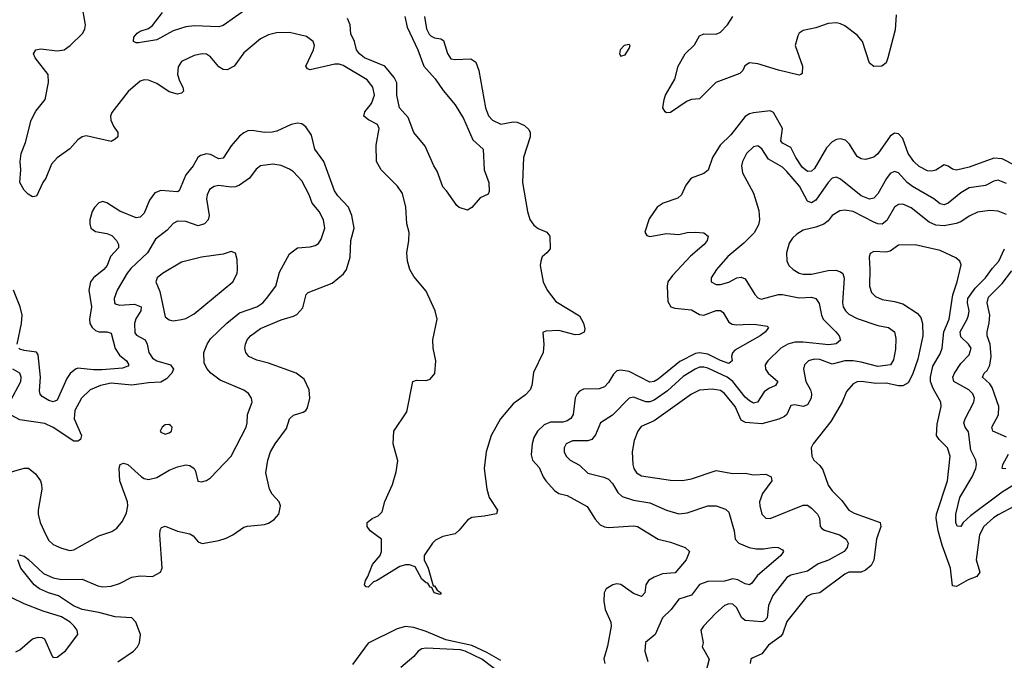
# Model space of a CAD drawing. Header units: inches. Extents: x 1603819 to 1745079, y 385938 to 533966.
# Tile 121 of 256: x 1660329 to 1665080, y 432245 to 435335. Entities that reach past the tile are written whole.
import ezdxf

# ---------------------------------------------------------------- set-up
doc = ezdxf.new("R2010")
doc.units = ezdxf.units.IN
doc.header["$MEASUREMENT"] = 0
doc.layers.add('B6463', color=7, linetype='Continuous')

msp = doc.modelspace()

# ---------------------------------------------------------------- linework, layer by layer
at = {"layer": 'B6463', "color": 5}
for points, elevation in [([(1662282.5, 435350), (1662292.5, 435290), (1662304.8, 435264.8), (1662314.8, 435254.8), (1662330, 435247.1), (1662361.6, 435241.6), (1662374, 435234), (1662392.4, 435172.4), (1662410, 435146.2), (1662430, 435142.2), (1662506.2, 435146.2), (1662530, 435130.3), (1662543.6, 435090), (1662577.2, 434910), (1662591.8, 434871.8), (1662610.1, 434850.1), (1662650, 434831.6), (1662710, 434842.5), (1662730, 434840.9), (1662764.7, 434824.7), (1662785.1, 434805.1), (1662792.1, 434790), (1662791.8, 434770), (1662759.2, 434670), (1662755.5, 434550), (1662779, 434410), (1662790.8, 434370.8), (1662810, 434343.6), (1662830, 434328), (1662872.7, 434310), (1662887.4, 434290), (1662888.5, 434230), (1662872.7, 434210), (1662850, 434191.8), (1662843.2, 434170), (1662840.7, 434150), (1662854.8, 434070), (1662874.8, 434030), (1662915.2, 433975.2), (1663030, 433906.7), (1663050, 433870.4), (1663055.8, 433844.2), (1663051.9, 433828.1), (1663030, 433816.8), (1663010, 433814.2), (1662930, 433835), (1662867.8, 433832.2), (1662853.7, 433826.3), (1662858.2, 433770), (1662854.3, 433730), (1662807.5, 433632.5), (1662799.6, 433570), (1662791.8, 433550), (1662770, 433525.9), (1662710, 433482.4), (1662648.4, 433410), (1662603.3, 433330), (1662580.2, 433250), (1662570.1, 433170), (1662582.3, 433070), (1662594.4, 433030), (1662635.1, 432970), (1662630, 432952), (1662570, 432939.7), (1662510, 432934.2), (1662490, 432920.4), (1662450, 432872.1), (1662430, 432855.3), (1662370, 432842), (1662335.1, 432824.9), (1662320.3, 432810), (1662281.1, 432750), (1662281.1, 432730), (1662300.3, 432690), (1662324, 432604), (1662330, 432604.9), (1662342.8, 432582.8), (1662362.8, 432570), (1662357.1, 432562.9), (1662329.1, 432570), (1662317, 432597), (1662310, 432598), (1662297.5, 432617.5), (1662290, 432618.9), (1662270, 432636.8), (1662236.5, 432696.5), (1662210, 432705.9), (1662190, 432705.9), (1662162.6, 432697.5), (1662050, 432627.8), (1662036.3, 432623.7), (1662010, 432598.4), (1662000.1, 432600.1), (1661992.7, 432610), (1661997, 432630), (1662009.4, 432650), (1662031.9, 432708.1), (1662068, 432750), (1662074, 432770), (1662074.5, 432830), (1662019.6, 432870), (1662005.6, 432890), (1662005.6, 432910), (1662030, 432928.7), (1662058.4, 432941.6), (1662078, 432962), (1662090, 433011.3), (1662127.5, 433092.5), (1662146.2, 433153.8), (1662153.3, 433206.7), (1662131.1, 433290), (1662134.5, 433350), (1662196.9, 433443.1), (1662226.6, 433590), (1662243.9, 433596.1), (1662290, 433594.6), (1662310, 433601.7), (1662331.5, 433628.5), (1662336.2, 433690), (1662323.6, 433750), (1662322.4, 433790), (1662342.8, 433890), (1662333.4, 433930), (1662290, 434025.7), (1662230, 434096), (1662211.6, 434130), (1662200.3, 434170), (1662196.2, 434210), (1662207.1, 434270), (1662208.4, 434308.4), (1662196.8, 434350), (1662192.8, 434430), (1662176.1, 434496.1), (1662152.1, 434532.1), (1662073.8, 434610), (1662050.8, 434650), (1662049.1, 434730), (1662062.6, 434810), (1662055.8, 434830), (1662011.8, 434851.8), (1661988.8, 434870), (1661994.9, 434890), (1662026.5, 434930), (1662040.5, 434970), (1662032.1, 435010), (1662004.9, 435044.9), (1661890, 435114.2), (1661870, 435120.8), (1661850, 435120.2), (1661730, 435093.5), (1661718.3, 435098.3), (1661709.8, 435110), (1661746.5, 435190), (1661750.6, 435210), (1661745.6, 435230), (1661713.1, 435253.1), (1661630, 435273), (1661568.3, 435271.7), (1661530, 435261.5), (1661490, 435243.1), (1661410, 435175.6), (1661362.9, 435110), (1661330, 435093.2), (1661310, 435095), (1661290, 435107.9), (1661250, 435155.7), (1661230, 435167.7), (1661210, 435170.4), (1661170, 435162.2), (1661110, 435132.4), (1661092.9, 435107.1), (1661089.6, 435069.6), (1661099.1, 435039.1), (1661115.6, 435010), (1661119.6, 434990), (1661110, 434979.7), (1661090, 434975.3), (1661050, 434986.4), (1660990, 435026.4), (1660950, 435042.5), (1660930, 435044.1), (1660910, 435038), (1660851.4, 434988.6), (1660773.4, 434886.6), (1660767.5, 434870), (1660768.5, 434850), (1660780.9, 434820.9), (1660801.7, 434790), (1660802.4, 434770), (1660790, 434758.7), (1660770, 434746.9), (1660650, 434774.5), (1660630, 434769.8), (1660610, 434755.8), (1660570, 434712.4), (1660510, 434668.9), (1660481.9, 434638.1), (1660455, 434570), (1660440.2, 434550), (1660410, 434484), (1660390, 434481.2), (1660370, 434492.7), (1660350, 434512.7), (1660329.8, 434550), (1660334.5, 434610), (1660330.9, 434650.9), (1660336.1, 434690), (1660356.8, 434743.2), (1660384.8, 434850), (1660406.8, 434893.2), (1660452.1, 434950), (1660468.4, 435031.6), (1660466, 435070), (1660403.5, 435150), (1660395.6, 435170), (1660406.6, 435190), (1660430, 435194.9), (1660510, 435184.7), (1660543.7, 435190), (1660572.4, 435210), (1660633.3, 435270), (1660643.5, 435290), (1660646, 435310), (1660629.1, 435409.1)], 380), ([(1661430.1, 435389.9), (1661310, 435306.2), (1661290, 435299.8), (1661170, 435304.5), (1661130, 435300.8), (1661070, 435280.8), (1660990, 435236.9), (1660902.6, 435222.6), (1660890, 435222.4), (1660878, 435230), (1660879.6, 435250), (1660896.2, 435270), (1660910, 435279.5), (1660950, 435292.4), (1660970, 435306), (1661017.4, 435370)], 360), ([(1662186.8, 435350), (1662199.3, 435299.3), (1662249.6, 435190), (1662279.3, 435110), (1662333.7, 435050), (1662372.8, 434992.8), (1662430, 434924.2), (1662470, 434857.4), (1662515.7, 434755.7), (1662565.5, 434710), (1662570.2, 434610), (1662593.4, 434550), (1662594.5, 434505.5), (1662590, 434493.2), (1662550, 434475.3), (1662510, 434428.7), (1662490, 434415.3), (1662449.3, 434429.3), (1662438, 434438), (1662389, 434510), (1662370, 434529), (1662343.7, 434603.7), (1662327.3, 434630), (1662285, 434725), (1662231.3, 434790), (1662203.2, 434863.2), (1662162.2, 434910), (1662149.3, 434970), (1662149.4, 435030), (1662136.5, 435056.5), (1662090.3, 435110.3), (1661993.3, 435150), (1661968.2, 435170), (1661954.6, 435190), (1661944.2, 435230), (1661926.2, 435266.2), (1661923.7, 435310), (1661910, 435340.4)], 360), ([(1664558.2, 435358.2), (1664554.2, 435285.8), (1664518.8, 435150), (1664510, 435127.3), (1664489, 435111), (1664450, 435109.7), (1664430, 435124.5), (1664395.1, 435230), (1664370, 435259.8), (1664310, 435305.1), (1664290, 435315), (1664270, 435319.7), (1664230, 435316.9), (1664170, 435295.4), (1664110, 435283.1), (1664090.2, 435269.8), (1664083, 435257), (1664071.1, 435210), (1664106.7, 435110), (1664104.7, 435075.3), (1664098.8, 435070), (1664090, 435067.4), (1663990, 435090.5), (1663890, 435122.2), (1663850, 435125.9), (1663827.3, 435112.7), (1663817.7, 435090), (1663804.1, 435075.9), (1663688.7, 435031.3), (1663610, 434953.3), (1663570, 434949.8), (1663550, 434942), (1663470, 434887.3), (1663450, 434886), (1663444, 434890), (1663432.7, 434910), (1663438.7, 434950), (1663445.7, 434970), (1663490, 435047.7), (1663506.2, 435110), (1663539.4, 435170), (1663585.9, 435214.1), (1663610, 435256.1), (1663630, 435266.2), (1663690, 435265.5), (1663710, 435274.4), (1663744.5, 435310), (1663770, 435350.3)], 380), ([(1665135.9, 434630), (1665070, 434663.9), (1665030, 434666.9), (1664910, 434624.2), (1664850, 434609.8), (1664830, 434614), (1664810, 434628), (1664790, 434634.7), (1664750, 434608.9), (1664730, 434603.7), (1664710, 434605), (1664670, 434626), (1664642.8, 434650), (1664616.4, 434690), (1664590, 434762), (1664570, 434784.6), (1664550, 434787.1), (1664530, 434773.6), (1664470, 434687.3), (1664450, 434671.5), (1664410, 434660.8), (1664390, 434663.5), (1664370, 434675.3), (1664333.7, 434733.7), (1664313.3, 434753.3), (1664290, 434760.7), (1664270, 434756.7), (1664250, 434745.3), (1664222.5, 434717.5), (1664163.7, 434616.3), (1664150, 434603.8), (1664130, 434603.2), (1664104, 434624), (1664073.8, 434670), (1664050, 434718.4), (1664010, 434739.9), (1664001.2, 434750), (1664009.9, 434810), (1663966.6, 434886.6), (1663950, 434895), (1663870, 434885.7), (1663850, 434880.8), (1663830, 434868.2), (1663760.5, 434779.5), (1663709, 434730), (1663672.1, 434670), (1663651.3, 434608.7), (1663630, 434593.2), (1663568.3, 434570), (1663542.7, 434537.4), (1663522.1, 434490), (1663505.4, 434474.6), (1663433.4, 434450), (1663405.5, 434430), (1663365.8, 434374.2), (1663344.9, 434310), (1663354.7, 434294.7), (1663370, 434289.2), (1663450, 434303.2), (1663510, 434299.3), (1663550, 434307.6), (1663589.3, 434309.3), (1663630, 434307), (1663651.5, 434291.5), (1663646, 434270), (1663631.5, 434250), (1663566.5, 434193.5), (1663478.2, 434101.8), (1663456.1, 434070), (1663452.4, 434050), (1663455.9, 433975.9), (1663470.2, 433950.2), (1663490, 433943.5), (1663570, 433935.1), (1663610, 433912.5), (1663630, 433910.1), (1663690, 433932.8), (1663710, 433932.7), (1663723, 433923), (1663750, 433875.3), (1663766.6, 433866.6), (1663790, 433862.8), (1663850, 433867.1), (1663884.7, 433864.7), (1663936.2, 433856.2), (1663942, 433850), (1663927, 433830), (1663902, 433810), (1663779.4, 433740.6), (1663768.3, 433728.3), (1663763.7, 433710), (1663766.5, 433690), (1663750, 433677.4), (1663710, 433691), (1663650, 433720.9), (1663610, 433728.6), (1663590, 433725.6), (1663513.9, 433686.1), (1663410, 433601.2), (1663390, 433589.4), (1663370, 433587.1), (1663270, 433638.4), (1663230, 433645.2), (1663210, 433640.8), (1663194.4, 433625.6), (1663170, 433585.1), (1663150, 433564.6), (1663124.9, 433555.1), (1663050, 433552.9), (1663030, 433543.5), (1663018.2, 433530), (1663009.6, 433510.4), (1662999.8, 433430), (1662988.8, 433411.2), (1662970, 433399.4), (1662950, 433393.7), (1662890, 433394.3), (1662859, 433381), (1662826.9, 433350), (1662810, 433319.1), (1662801, 433290), (1662796.9, 433236.9), (1662802.8, 433210), (1662835.7, 433175.7), (1662854.2, 433130), (1662867.2, 433110), (1662910, 433064.7), (1662930, 433050.2), (1662970, 433040.2), (1663067.3, 432987.3), (1663106.5, 432926.5), (1663130, 432899.2), (1663150, 432888.6), (1663170, 432886.4), (1663290, 432893.8), (1663310, 432890.6), (1663410, 432830.2), (1663470, 432815.5), (1663540.7, 432790), (1663561.6, 432770), (1663545.3, 432730), (1663492.3, 432667.7), (1663430, 432661.6), (1663390, 432646.6), (1663362.9, 432630), (1663350.9, 432610), (1663345.5, 432570), (1663330, 432552.4), (1663290, 432567.4), (1663229, 432611), (1663210, 432614.5), (1663191, 432610), (1663159.3, 432590), (1663148.9, 432570), (1663146.9, 432530), (1663153.8, 432490), (1663181.5, 432430), (1663182.3, 432410), (1663165.9, 432314.1), (1663148.2, 432251.8), (1663152, 432230)], 420), ([(1660326.3, 432753.7), (1660350, 432747.2), (1660370, 432733), (1660443.4, 432663.4), (1660490, 432643.5), (1660530, 432634.5), (1660630, 432636.8), (1660705.1, 432605.1), (1660730, 432600.1), (1660770, 432602.1), (1660810, 432615.3), (1660870, 432645.8), (1660910, 432651.9), (1660970, 432649.4), (1661008.3, 432670), (1661016.8, 432690), (1661004.4, 432850), (1661007.1, 432872.9), (1661013.7, 432886.3), (1661030, 432891.4), (1661090, 432868.7), (1661150, 432855.4), (1661166.2, 432846.2), (1661190, 432816.5), (1661210, 432808.2), (1661290, 432823.5), (1661325.3, 432834.7), (1661357, 432850), (1661410, 432886.7), (1661427.3, 432892.7), (1661510, 432900.3), (1661530, 432907.2), (1661556.3, 432923.7), (1661578.7, 432950), (1661587.6, 432990), (1661580.5, 433010), (1661546.5, 433046.5), (1661534.2, 433070), (1661516.2, 433150), (1661526, 433210), (1661539.8, 433250), (1661561.4, 433290), (1661616.6, 433363.4), (1661630, 433410.3), (1661650, 433427.4), (1661697.4, 433442.5), (1661709.8, 433450.2), (1661717.5, 433462.5), (1661728.8, 433510), (1661725.6, 433550), (1661701.3, 433601.3), (1661663.5, 433630), (1661530, 433678.6), (1661472.5, 433692.5), (1661434.7, 433710), (1661419.8, 433730), (1661415.8, 433750), (1661418.9, 433770), (1661426, 433790), (1661442.4, 433810), (1661490, 433844.8), (1661590, 433887.3), (1661650, 433904.6), (1661666.4, 433913.6), (1661695.6, 433944.4), (1661711.1, 434008.9), (1661720.9, 434019.1), (1661836.6, 434063.3), (1661891.7, 434108.3), (1661905.6, 434130), (1661923.4, 434190), (1661926, 434270), (1661942.1, 434330), (1661931.6, 434390), (1661914.7, 434430), (1661864.7, 434484.7), (1661848.1, 434510), (1661796, 434650), (1661753.6, 434710), (1661737.2, 434777.2), (1661710, 434818.3), (1661690, 434832.7), (1661670, 434835.4), (1661638, 434830), (1661570, 434797.2), (1661547.5, 434792.5), (1661510, 434790.5), (1661450, 434800.3), (1661430, 434798.7), (1661410, 434789.7), (1661390, 434772.6), (1661350, 434726.3), (1661310, 434666.8), (1661290, 434664.2), (1661250, 434684.1), (1661230, 434688.5), (1661200.5, 434679.5), (1661188.2, 434670), (1661166, 434630), (1661130, 434586.6), (1661099, 434510), (1661090, 434504.7), (1661009, 434511), (1660980.1, 434499.9), (1660955.1, 434464.9), (1660930, 434401.1), (1660910, 434382), (1660890, 434379.6), (1660811.2, 434411.2), (1660750, 434451.5), (1660730, 434457.4), (1660710, 434450.8), (1660690, 434429.7), (1660678.8, 434410), (1660667.6, 434370), (1660666.8, 434350), (1660672.4, 434330), (1660693.9, 434313.9), (1660750, 434303.4), (1660773.2, 434293.2), (1660795.7, 434270), (1660805.5, 434250), (1660806.3, 434233.7), (1660767.7, 434192.3), (1660750.1, 434150), (1660735, 434130), (1660685.6, 434090), (1660670.1, 434069.9), (1660662.8, 434030), (1660675.5, 433950), (1660665.6, 433890), (1660667.9, 433870), (1660678.1, 433850), (1660695.3, 433835.3), (1660710, 433829.2), (1660748.9, 433828.9), (1660770, 433823.7), (1660788.7, 433748.7), (1660810, 433716.6), (1660844.2, 433690), (1660855.6, 433670), (1660850, 433664), (1660825.4, 433654.6), (1660726, 433646), (1660685.3, 433645.3), (1660610, 433653.5), (1660597.3, 433650), (1660571.6, 433628.4), (1660556.4, 433603.6), (1660510, 433499.7), (1660490, 433491.8), (1660470, 433497.8), (1660437.7, 433517.7), (1660428.1, 433528.1), (1660424.7, 433544.7), (1660429, 433611), (1660418.6, 433718.6), (1660410, 433730.6), (1660350, 433739.1), (1660330, 433746), (1660323.8, 433750)], 420), ([(1665090, 434545.4), (1665050, 434560.2), (1665030, 434555.8), (1664990, 434535.5), (1664910, 434523.4), (1664870, 434500.2), (1664810, 434449.1), (1664790, 434442), (1664770, 434447.1), (1664739.8, 434470), (1664637, 434530), (1664611.9, 434550), (1664570, 434596.2), (1664550, 434602.5), (1664530, 434592.5), (1664510.9, 434569.1), (1664470, 434494.6), (1664450, 434474.5), (1664430, 434469.9), (1664390, 434485.2), (1664290, 434565.3), (1664270, 434575.6), (1664250, 434569.8), (1664230, 434548.9), (1664170, 434463.7), (1664150, 434450.7), (1664130, 434459.4), (1664091.7, 434531.7), (1664030, 434603), (1664010, 434622.7), (1663942.3, 434662.3), (1663910, 434711.3), (1663890, 434726), (1663870, 434721.4), (1663836.5, 434690), (1663817.2, 434650), (1663812.4, 434630), (1663816.9, 434596.9), (1663870, 434498), (1663894.8, 434414.8), (1663898.5, 434370), (1663894.3, 434345.7), (1663873.1, 434306.9), (1663823, 434257), (1663746.7, 434193.3), (1663690.9, 434130), (1663666.2, 434090), (1663666.3, 434070), (1663690, 434058.4), (1663710, 434058.3), (1663750, 434069.5), (1663790, 434090.2), (1663810, 434093.7), (1663830, 434085.5), (1663875.6, 434010), (1663890, 433993.4), (1663907.1, 433987.1), (1663990, 434009), (1664010, 434009), (1664090, 433992.6), (1664150, 433995.9), (1664170.1, 433990.1), (1664186.6, 433966.6), (1664197.5, 433910), (1664206.7, 433890), (1664266.5, 433830), (1664282.7, 433810), (1664290.3, 433789.7), (1664268.4, 433771.6), (1664233.9, 433766.1), (1664110, 433780.3), (1664070, 433779.5), (1664035.2, 433770), (1664002.2, 433750), (1663939.5, 433690), (1663926.5, 433670), (1663928.4, 433650), (1663940.2, 433630), (1663987.2, 433590), (1663975.8, 433570), (1663943.9, 433556.1), (1663920.6, 433539.4), (1663889.4, 433490.6), (1663870, 433486), (1663850, 433496.1), (1663830, 433514.6), (1663770, 433589.1), (1663742.4, 433610), (1663650, 433654.1), (1663630, 433659.3), (1663610, 433658.3), (1663587.8, 433650), (1663530, 433613.4), (1663454.5, 433545.5), (1663390, 433499.3), (1663370, 433491.1), (1663350, 433491.2), (1663290, 433514.7), (1663270, 433509.9), (1663190, 433428), (1663131.7, 433390), (1663108, 433332), (1663090.1, 433309.9), (1663070, 433304.1), (1662995.8, 433304.2), (1662966.5, 433290), (1662956.5, 433270), (1662956.9, 433250), (1662966, 433230), (1662985.3, 433210), (1663030, 433186), (1663070, 433147.3), (1663148.2, 433128.2), (1663170, 433118.6), (1663190, 433098.3), (1663214.4, 433054.4), (1663235.9, 433035.9), (1663290, 433017.7), (1663370, 433004.8), (1663450, 432970.1), (1663510, 432951.1), (1663550, 432956.2), (1663650, 432990.9), (1663690.1, 432990.1), (1663734.4, 432974.4), (1663750, 432959.3), (1663776.1, 432870), (1663781.8, 432830), (1663798.7, 432810), (1663848.4, 432790), (1663882.4, 432782.4), (1663917.6, 432782.4), (1663970.2, 432790.2), (1663988.7, 432788.7), (1664010, 432777.3), (1664014.4, 432770), (1664001.3, 432750), (1663886.9, 432653.1), (1663862.4, 432617.6), (1663851.2, 432608.8), (1663830, 432614.8), (1663794.1, 432634.1), (1663770, 432637.7), (1663730, 432627.2), (1663650, 432625.4), (1663609, 432611), (1663570, 432558.7), (1663510, 432540.3), (1663473.2, 432490), (1663430.2, 432450), (1663394.9, 432370), (1663348.9, 432331.1), (1663345.4, 432290), (1663360, 432240)], 440), ([(1660250, 433143.6), (1660350, 433171.6), (1660371.3, 433171.3), (1660404.7, 433144.7), (1660428.5, 433110), (1660433.8, 433093.8), (1660435.2, 433070), (1660417.2, 432970), (1660417.5, 432950), (1660427.7, 432910), (1660454.7, 432850), (1660470, 432823.7), (1660490, 432804.2), (1660530, 432786), (1660570, 432775.3), (1660590, 432777.8), (1660710, 432845.3), (1660773.1, 432866.9), (1660797, 432883), (1660824.4, 432915.6), (1660843.6, 432956.4), (1660851.2, 432990), (1660848.5, 433010), (1660812.2, 433110), (1660808.7, 433171.3), (1660814, 433190), (1660830, 433195.8), (1660850, 433190.2), (1660916.5, 433130), (1660930, 433121.4), (1660950, 433116.8), (1660990, 433127.3), (1661050, 433162.5), (1661090, 433179), (1661130, 433187.3), (1661150, 433184.7), (1661170.9, 433170.9), (1661177.8, 433157.8), (1661188.5, 433108.5), (1661205.3, 433105.3), (1661230, 433111.8), (1661250, 433125.7), (1661350, 433230.4), (1661421.6, 433370), (1661427, 433390), (1661428.5, 433430), (1661450.9, 433490), (1661447.1, 433510), (1661432.1, 433532.1), (1661410, 433548.4), (1661296.4, 433596.4), (1661250.5, 433630.5), (1661232.3, 433652.3), (1661219.1, 433679.1), (1661217.3, 433730), (1661233.4, 433770), (1661250, 433795.5), (1661329, 433871), (1661390, 433920.2), (1661472.4, 433950), (1661501.8, 433970), (1661520.3, 433990), (1661565, 434050), (1661582.7, 434117.3), (1661630, 434205.3), (1661670, 434235.2), (1661730, 434239.3), (1661753.8, 434246.2), (1661770, 434255.8), (1661784.2, 434275.8), (1661801.5, 434330), (1661795.4, 434370), (1661773.3, 434410), (1661740.2, 434450), (1661726.4, 434490), (1661690, 434556.8), (1661650, 434600.3), (1661630, 434614.2), (1661590, 434631), (1661550, 434638.4), (1661490.2, 434629.8), (1661470, 434613.3), (1661437.7, 434570), (1661390, 434536.5), (1661370, 434528.3), (1661350, 434527), (1661290, 434535), (1661266.4, 434530), (1661244.7, 434515.3), (1661232.7, 434490), (1661229.5, 434470), (1661243.8, 434390), (1661238.5, 434370), (1661220.2, 434350), (1661190, 434339.9), (1661130, 434361.7), (1661090, 434363.5), (1661070, 434351.1), (1661041, 434319), (1660984.4, 434275.6), (1660946.1, 434210), (1660864.8, 434135.2), (1660847.3, 434112.7), (1660798.6, 434030), (1660785.2, 433990), (1660785.8, 433970), (1660790, 433963.7), (1660810, 433958.4), (1660883.5, 433963.5), (1660915.4, 433950), (1660912.9, 433930), (1660888.7, 433891.3), (1660882.7, 433870), (1660883.8, 433823.8), (1660892.5, 433812.5), (1660934, 433790), (1660943.3, 433770), (1660951.4, 433730), (1660970, 433702.7), (1660990.1, 433690.1), (1661057.1, 433670), (1661070.3, 433650), (1661063.1, 433630), (1661037.9, 433602.1), (1661010, 433586.4), (1660950, 433584.1), (1660870, 433571.9), (1660770, 433581.7), (1660718.9, 433570), (1660669.2, 433550), (1660626.8, 433510), (1660594.3, 433450), (1660592.3, 433410), (1660627.4, 433330), (1660621.6, 433310), (1660610, 433302.6), (1660590, 433302.6), (1660490, 433368.2), (1660450, 433387.4), (1660330, 433405.4), (1660287.4, 433427.4)], 440), ([(1665090, 434395.3), (1665050, 434410.7), (1665010, 434414.4), (1664950, 434407.2), (1664910, 434387.3), (1664870, 434359.5), (1664847.9, 434352.1), (1664790, 434340.8), (1664750, 434343.7), (1664717.5, 434357.5), (1664630, 434426.9), (1664590, 434445.7), (1664570, 434444.2), (1664550, 434430.7), (1664514, 434366), (1664490, 434349.1), (1664470, 434350.4), (1664450, 434357.9), (1664350, 434409.4), (1664310, 434416.3), (1664286.7, 434413.3), (1664250, 434390.7), (1664230, 434364.8), (1664210, 434348.5), (1664170, 434333.6), (1664110, 434319.8), (1664079.3, 434300.7), (1664058.7, 434281.3), (1664042.7, 434257.3), (1664029.2, 434210), (1664031.1, 434171.1), (1664040.8, 434150), (1664061.1, 434130), (1664090, 434113), (1664110, 434108), (1664150, 434108.2), (1664230, 434125), (1664267.3, 434127.3), (1664290, 434119.4), (1664300.6, 434110), (1664307.7, 434087.7), (1664299.3, 433970), (1664303.1, 433950), (1664313.4, 433930), (1664330, 433914.6), (1664370, 433893.3), (1664470, 433860.3), (1664520.5, 433850), (1664550.2, 433830), (1664556.7, 433796.7), (1664554.3, 433745.7), (1664544.9, 433695.1), (1664530.2, 433670), (1664470, 433661.7), (1664390, 433683.4), (1664350, 433689), (1664310, 433689.6), (1664250, 433673.5), (1664190, 433696.6), (1664163.1, 433696.9), (1664134.9, 433690), (1664115.4, 433670), (1664111.6, 433650), (1664122.1, 433590), (1664144.1, 433550), (1664149.5, 433530), (1664147.4, 433510), (1664130, 433478), (1664110, 433469.8), (1664070, 433477.9), (1664050, 433474.2), (1664030.2, 433430), (1664019.3, 433420.7), (1663992.4, 433407.5), (1663910, 433385.9), (1663831.8, 433391.8), (1663810, 433403.9), (1663781.4, 433470), (1663730, 433532.7), (1663710, 433546.3), (1663670, 433553.6), (1663610, 433547.9), (1663570, 433528.5), (1663390, 433400.2), (1663327.7, 433372.3), (1663311.8, 433350), (1663294.5, 433305.5), (1663283.8, 433250), (1663287.4, 433190), (1663293.1, 433170), (1663306, 433150), (1663330, 433135.7), (1663470, 433114.6), (1663527.6, 433112.4), (1663570, 433120.9), (1663690, 433160.8), (1663770, 433146.4), (1663830, 433147.1), (1663870, 433140.4), (1663930, 433143.2), (1663955.6, 433130), (1663958, 433110), (1663913, 433050), (1663899.3, 433010), (1663899.7, 432990), (1663910, 432950.7), (1663930, 432930.3), (1663950, 432928.4), (1664110, 432993.4), (1664130, 432992.9), (1664150, 432979.7), (1664178, 432950), (1664187.8, 432930), (1664191.3, 432890), (1664200.3, 432880.3), (1664212.5, 432872.5), (1664284.2, 432850), (1664317.6, 432830), (1664327.1, 432810), (1664321.8, 432790), (1664307.2, 432770), (1664231, 432729), (1664182, 432710), (1664130, 432675.2), (1664050, 432655.4), (1664030, 432645.2), (1663962.4, 432557.6), (1663942.6, 432510), (1663935.4, 432450), (1663923.6, 432436.4), (1663909.5, 432430.5), (1663830, 432437.6), (1663811.8, 432451.8), (1663790, 432498.4), (1663770, 432516.5), (1663750, 432518.2), (1663730.1, 432509.9), (1663687.4, 432472.6), (1663628.9, 432410), (1663616, 432390), (1663627.4, 432330), (1663622.6, 432310), (1663655.9, 432250), (1663640.5, 432190)], 460), ([(1665130, 432988.3), (1665050, 432947.4), (1665027.3, 432932.7), (1664981.2, 432890), (1664960.7, 432850), (1664945.1, 432730), (1664962.7, 432670), (1664947, 432650), (1664906.5, 432633.5), (1664850, 432601.6), (1664830, 432604.7), (1664820.4, 432690), (1664779.9, 432799.9), (1664760.5, 432870), (1664750.7, 432930), (1664753.6, 432950), (1664805.5, 433110), (1664818.3, 433230), (1664806.6, 433270), (1664766.3, 433310), (1664753.2, 433330), (1664755.4, 433384.6), (1664775.7, 433470), (1664774.4, 433490), (1664736.2, 433556.2), (1664724.7, 433590), (1664723.2, 433610), (1664735.7, 433664.3), (1664770, 433723.8), (1664779.8, 433750), (1664788.1, 433830), (1664813.8, 433890), (1664831.7, 434008.3), (1664852.5, 434070), (1664872.2, 434152.2), (1664865.6, 434170), (1664846.6, 434186.6), (1664770, 434221.2), (1664650, 434248.6), (1664570, 434246.6), (1664530, 434218.8), (1664510, 434213.6), (1664450, 434216.9), (1664432.4, 434207.6), (1664427.2, 434190), (1664431.1, 434131.1), (1664429.3, 434050), (1664439.2, 434019.2), (1664459, 433999), (1664490, 433984.6), (1664550, 433975.8), (1664590, 433963.9), (1664659.6, 433919.6), (1664677.8, 433897.8), (1664685.6, 433870), (1664686.8, 433810), (1664662.8, 433697.2), (1664637.2, 433622.8), (1664616.8, 433583.2), (1664590, 433568.9), (1664570, 433568.5), (1664510, 433581.5), (1664459.7, 433579.7), (1664390.2, 433589.8), (1664370, 433588.4), (1664350, 433578), (1664318.2, 433541.8), (1664298.2, 433490), (1664243.4, 433396.6), (1664157.1, 433290), (1664148, 433270), (1664150.6, 433230), (1664160.7, 433210), (1664190, 433184.4), (1664204.5, 433164.5), (1664230.2, 433090), (1664250, 433062.4), (1664295.5, 433015.5), (1664329.1, 432970), (1664355.5, 432955.5), (1664480.9, 432910), (1664484.1, 432890), (1664462.9, 432830), (1664451.3, 432728.7), (1664436.9, 432703.1), (1664410, 432679.5), (1664389, 432671), (1664329.2, 432670), (1664310, 432661.3), (1664190, 432570.5), (1664150, 432563.9), (1664127.8, 432552.2), (1664030, 432432.1), (1664009.3, 432370.7), (1664000.4, 432359.6), (1663942, 432318), (1663910, 432276.3), (1663863.8, 432256.2), (1663857, 432250), (1663853.1, 432230)], 480), ([(1665150, 433105.3), (1665070, 433056.2), (1664917.3, 432942.7), (1664881.2, 432910), (1664870, 432891.3), (1664851.9, 432891.9), (1664846.6, 432910), (1664846.9, 432950), (1664866.2, 433030), (1664924.9, 433130), (1664942.7, 433170), (1664946, 433190), (1664943.5, 433210), (1664918.7, 433258.7), (1664907.5, 433347.5), (1664891.6, 433370), (1664885, 433390), (1664890.6, 433410), (1664933.3, 433490), (1664936.1, 433510), (1664928.5, 433530), (1664909.1, 433550), (1664835.9, 433590), (1664831.3, 433610), (1664839.1, 433630), (1664870, 433676.3), (1664910, 433719.2), (1664919.6, 433750), (1664907.5, 433770), (1664870, 433806), (1664866.6, 433830), (1664900.6, 433890), (1664907.3, 433910), (1664910.4, 433930), (1664902.8, 433970), (1664904.3, 433990), (1664940, 434040), (1664989.9, 434090.1), (1665023, 434137), (1665054.5, 434170), (1665080.9, 434230)], 460), ([(1665090, 433321), (1665024.5, 433350), (1665020.7, 433370), (1665051.7, 433428.3), (1665054.3, 433470), (1665021.6, 433561.6), (1665010, 433578.2), (1664975.4, 433610), (1664983.5, 433630), (1664996.7, 433643.3), (1665010.9, 433669.1), (1665017.5, 433710), (1665012.6, 433770), (1664997.8, 433810), (1664996.8, 433830), (1665007.8, 433872.2), (1665010.3, 433910), (1664997.1, 433970), (1665003.6, 433996.4), (1665070, 434062.1), (1665116, 434124)], 440), ([(1660316, 433770), (1660337.9, 433870), (1660340.2, 433910), (1660331.5, 433950), (1660298.6, 434030)], 420), ([(1660283.9, 433496.1), (1660334.5, 433590), (1660336.4, 433610), (1660330, 433629.6), (1660295.6, 433650)], 440), ([(1665088.2, 433168.2), (1665070, 433169.7), (1665073.3, 433190), (1665100.9, 433239.1)], 440), ([(1660802.3, 432237.7), (1660878.3, 432290), (1660896.4, 432310), (1660907.1, 432330), (1660912.4, 432370), (1660889.8, 432430), (1660870, 432449.8), (1660790, 432455.3), (1660710, 432476.5), (1660630, 432489.6), (1660588.2, 432508.2), (1660515.7, 432555.7), (1660468.5, 432570), (1660423.5, 432590), (1660398.4, 432610), (1660334.2, 432690), (1660319.7, 432730)], 420), ([(1660310, 432286.4), (1660330, 432295.4), (1660390, 432349.4), (1660417.4, 432357.4), (1660435.6, 432355.6), (1660448.5, 432348.5), (1660484.7, 432264.7), (1660490, 432259.5), (1660510, 432260.9), (1660550, 432291.7), (1660609.6, 432370), (1660606.6, 432390), (1660592.3, 432410), (1660572.3, 432430), (1660530, 432455), (1660441.5, 432481.5), (1660350, 432517.1), (1660290, 432546.2)], 440), ([(1662650, 432244.4), (1662583, 432283), (1662510, 432317), (1662384.4, 432344.4), (1662290, 432385), (1662230, 432403.9), (1662190, 432407.8), (1662150, 432397.6), (1662010, 432327.2), (1661935, 432225)], 420), ([(1662665.6, 432170), (1662559.4, 432250), (1662478.4, 432290), (1662455.7, 432295.7), (1662290, 432303.2), (1662270, 432300.7), (1662251.1, 432290), (1662230, 432262.9), (1662167.4, 432210)], 440)]:
    msp.add_lwpolyline(points, dxfattribs=dict(at, elevation=elevation))
for points, elevation in [([(1663270, 435215.6), (1663244.9, 435210), (1663226.7, 435190), (1663223.8, 435170), (1663230, 435158.8), (1663250, 435166), (1663270, 435196), (1663274.7, 435210)], 420), ([(1661350, 434216), (1661310, 434204.2), (1661206, 434190), (1661110, 434165.6), (1661018, 434110), (1660992.9, 434090), (1660984.9, 434070), (1661004.2, 434024.2), (1661030, 433902.4), (1661050, 433887.4), (1661070, 433883.1), (1661110, 433889), (1661130, 433894.4), (1661170, 433915.8), (1661356.9, 434070), (1661377.4, 434110), (1661379.7, 434130), (1661378, 434178), (1661369.4, 434209.4)], 460), ([(1661050, 433382.7), (1661030, 433381.2), (1661016, 433370), (1661006.8, 433350), (1661010, 433344.7), (1661030, 433336), (1661050, 433342), (1661061.2, 433350), (1661065.2, 433370), (1661057.2, 433377.2)], 460)]:
    msp.add_lwpolyline(points, close=True, dxfattribs=dict(at, elevation=elevation))

doc.saveas('drawing.dxf')
